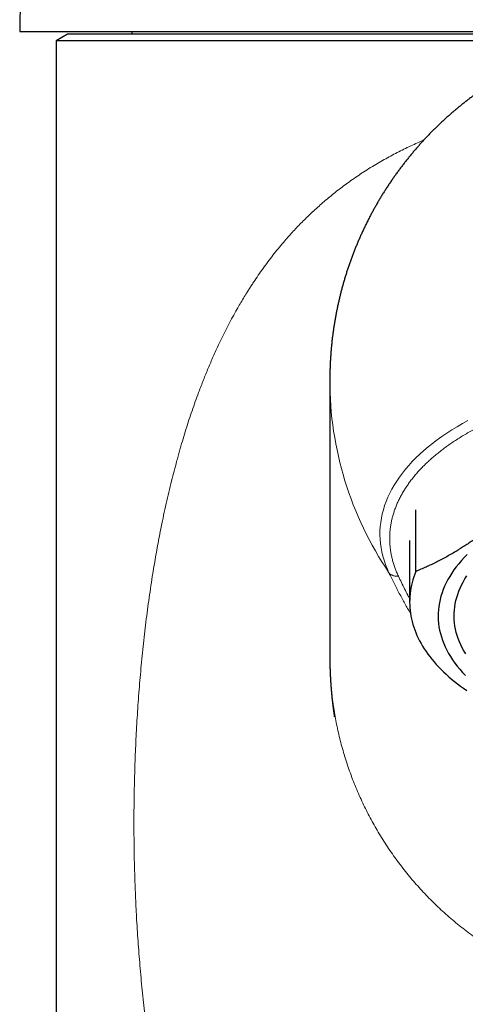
# Model space of a CAD drawing. Header units: millimetres. Extents: x 8 to 575, y 12 to 410.
# Tile 17 of 29: x 275 to 294, y 320 to 363. Entities that reach past the tile are written whole.
import ezdxf

# ---------------------------------------------------------------- set-up
doc = ezdxf.new("R2010")
doc.units = ezdxf.units.MM

msp = doc.modelspace()

# ---------------------------------------------------------------- linework, layer by layer
at = {"color": 7, "linetype": 'Continuous', "lineweight": 30}
for p, q in [((275.314, 386.418), (274.9, 362.726)), ((274.9, 362.726), (301.407, 362.726)), ((277, 362.609), (276.5, 362.321)), ((300.796, 362.609), (277, 362.609)), ((279.823, 362.726), (279.823, 362.609)), ((276.5, 362.321), (276.5, 271.109)), ((299.649, 362.321), (276.5, 362.321)), ((288.5, 347.444), (288.5, 335.324)), ((292.269, 339.048), (292.269, 341.743)), ((292, 340.405), (292, 337.71))]:
    msp.add_line(p, q, dxfattribs=at)
at = {"color": 252, "linetype": 'Continuous', "lineweight": 0, "flags": 128}
msp.add_lwpolyline([(291.092, 338.993), (291.012, 339.174), (290.941, 339.355), (290.879, 339.538), (290.826, 339.721), (290.782, 339.905), (290.747, 340.09), (290.722, 340.275), (290.705, 340.46), (290.698, 340.645), (290.7, 340.83), (290.711, 341.016), (290.732, 341.201), (290.762, 341.386), (290.8, 341.57), (290.848, 341.754), (290.905, 341.936), (290.971, 342.119), (291.046, 342.3), (291.13, 342.48), (291.223, 342.658), (291.325, 342.836), (291.436, 343.012), (291.555, 343.186), (291.683, 343.359), (291.819, 343.529), (291.964, 343.698), (292.117, 343.865), (292.278, 344.029), (292.448, 344.191), (292.625, 344.351), (292.81, 344.509), (293.003, 344.663), (293.204, 344.815), (293.412, 344.964), (293.628, 345.11), (293.85, 345.253), (294.08, 345.393), (294.316, 345.53), (294.559, 345.663)], dxfattribs=at)
at = {"color": 7, "linetype": 'Continuous', "lineweight": 30, "flags": 128}
for points in [[(294.526, 339.79), (294.397, 339.658), (294.274, 339.524), (294.157, 339.388), (294.047, 339.251), (293.944, 339.112), (293.848, 338.972), (293.759, 338.83), (293.677, 338.687), (293.602, 338.544), (293.534, 338.399), (293.474, 338.253), (293.42, 338.107), (293.374, 337.96), (293.335, 337.812), (293.303, 337.664), (293.279, 337.515), (293.262, 337.366), (293.252, 337.217), (293.25, 337.068), (293.255, 336.919), (293.268, 336.77), (293.288, 336.621), (293.315, 336.473), (293.349, 336.325), (293.391, 336.178), (293.44, 336.031), (293.497, 335.885), (293.56, 335.739), (293.631, 335.595), (293.709, 335.452), (293.793, 335.309), (293.885, 335.168), (293.984, 335.029), (294.09, 334.891), (294.202, 334.754), (294.321, 334.619), (294.447, 334.485)], [(292.269, 339.048), (292.222, 338.928), (292.18, 338.807), (292.142, 338.685), (292.109, 338.564), (292.08, 338.442), (292.055, 338.32), (292.035, 338.197), (292.02, 338.075), (292.009, 337.952), (292.002, 337.829), (292, 337.706), (292.002, 337.583), (292.009, 337.46), (292.021, 337.338), (292.036, 337.215), (292.057, 337.092), (292.081, 336.97), (292.111, 336.848), (292.144, 336.727), (292.182, 336.606), (292.225, 336.485), (292.272, 336.364), (292.323, 336.244), (292.378, 336.125), (292.438, 336.006), (292.503, 335.888), (292.571, 335.771), (292.644, 335.654), (292.721, 335.538), (292.802, 335.423), (292.888, 335.309), (292.978, 335.196), (293.071, 335.083), (293.169, 334.972), (293.271, 334.861), (293.377, 334.752), (293.487, 334.644), (293.601, 334.537), (293.718, 334.431), (293.84, 334.326), (293.965, 334.223), (294.094, 334.121), (294.227, 334.02), (294.363, 333.92), (294.503, 333.822)], [(294.458, 335.426), (294.379, 335.559), (294.306, 335.693), (294.24, 335.828), (294.18, 335.964), (294.128, 336.1), (294.082, 336.237), (294.043, 336.375), (294.011, 336.514), (293.985, 336.652), (293.967, 336.792), (293.955, 336.931), (293.95, 337.07), (293.952, 337.21), (293.961, 337.349), (293.977, 337.488), (294, 337.627), (294.029, 337.766), (294.066, 337.904), (294.109, 338.041), (294.159, 338.178), (294.216, 338.314), (294.279, 338.45), (294.349, 338.584), (294.426, 338.717), (294.509, 338.85)]]:
    msp.add_lwpolyline(points, dxfattribs=at)
at = {"color": 252, "linetype": 'Continuous', "lineweight": 0}
msp.add_arc((303.6, 347.453), 15.1, 180.0335, 214.0722, dxfattribs=at)
at = {"color": 7, "linetype": 'Continuous', "lineweight": 30}
for points, knots in [([(296.481, 360.998), (296.43, 360.97), (296.357, 360.929), (296.251, 360.868), (296.161, 360.816), (296.053, 360.752), (295.939, 360.684), (295.821, 360.611), (295.699, 360.534), (295.574, 360.454), (295.446, 360.371), (295.318, 360.285), (295.188, 360.196), (295.058, 360.105), (294.927, 360.012), (294.796, 359.916), (294.665, 359.819), (294.535, 359.719), (294.404, 359.617), (294.275, 359.514), (294.145, 359.409), (294.017, 359.302), (293.889, 359.193), (293.763, 359.083), (293.637, 358.971), (293.512, 358.857), (293.388, 358.742), (293.265, 358.626), (293.144, 358.508), (293.023, 358.389), (292.904, 358.268), (292.786, 358.145), (292.67, 358.022), (292.554, 357.897), (292.44, 357.77), (292.327, 357.643), (292.216, 357.514), (292.106, 357.384), (291.997, 357.252), (291.89, 357.119), (291.784, 356.985), (291.68, 356.85), (291.577, 356.714), (291.476, 356.577), (291.376, 356.438), (291.277, 356.298), (291.181, 356.158), (291.085, 356.016), (290.991, 355.873), (290.899, 355.729), (290.809, 355.584), (290.72, 355.438), (290.632, 355.291), (290.547, 355.143), (290.462, 354.994), (290.38, 354.844), (290.299, 354.693), (290.22, 354.541), (290.142, 354.389), (290.067, 354.235), (289.992, 354.081), (289.92, 353.926), (289.849, 353.77), (289.78, 353.614), (289.713, 353.456), (289.648, 353.298), (289.584, 353.139), (289.522, 352.98), (289.462, 352.82), (289.403, 352.659), (289.346, 352.497), (289.291, 352.335), (289.238, 352.172), (289.187, 352.009), (289.138, 351.845), (289.09, 351.681), (289.044, 351.516), (289, 351.35), (288.958, 351.184), (288.917, 351.018), (288.879, 350.851), (288.842, 350.684), (288.807, 350.516), (288.774, 350.348), (288.743, 350.18), (288.714, 350.011), (288.686, 349.842), (288.661, 349.672), (288.637, 349.503), (288.615, 349.333), (288.595, 349.163), (288.577, 348.993), (288.561, 348.822), (288.547, 348.651), (288.534, 348.481), (288.524, 348.31), (288.515, 348.139), (288.509, 347.967), (288.504, 347.796), (288.501, 347.625), (288.5, 347.508), (288.5, 347.447), (288.5, 347.444)], [0, 0, 0, 0, 0.010726, 0.015057, 0.022263, 0.029769, 0.037846, 0.046307, 0.055078, 0.064095, 0.073314, 0.0827, 0.092227, 0.101871, 0.111615, 0.121444, 0.131345, 0.141307, 0.151323, 0.161383, 0.171482, 0.181615, 0.191776, 0.201963, 0.212171, 0.222397, 0.232641, 0.242898, 0.253168, 0.263449, 0.273739, 0.284039, 0.294345, 0.304659, 0.314979, 0.325304, 0.335633, 0.345967, 0.356305, 0.366647, 0.376992, 0.387339, 0.397689, 0.408042, 0.418396, 0.428753, 0.439111, 0.449471, 0.459833, 0.470196, 0.48056, 0.490925, 0.501292, 0.511659, 0.522028, 0.532397, 0.542767, 0.553138, 0.56351, 0.573882, 0.584254, 0.594628, 0.605002, 0.615376, 0.625751, 0.636126, 0.646502, 0.656878, 0.667254, 0.677631, 0.688008, 0.698385, 0.708763, 0.719141, 0.729519, 0.739898, 0.750276, 0.760655, 0.771034, 0.781413, 0.791793, 0.802173, 0.812552, 0.822932, 0.833312, 0.843693, 0.854073, 0.864454, 0.874834, 0.885215, 0.895596, 0.905977, 0.916358, 0.926739, 0.93712, 0.947502, 0.957883, 0.968265, 0.978647, 0.989028, 0.99941, 1, 1, 1, 1]), ([(297.867, 343.175), (297.784, 343.088), (297.62, 342.913), (297.372, 342.657), (297.145, 342.427), (296.937, 342.223), (296.749, 342.042), (296.561, 341.866), (296.372, 341.693), (296.183, 341.524), (295.993, 341.359), (295.803, 341.198), (295.612, 341.042), (295.422, 340.89), (295.231, 340.743), (295.039, 340.6), (294.848, 340.462), (294.657, 340.329), (294.465, 340.201), (294.274, 340.077), (294.07, 339.95), (293.854, 339.822), (293.626, 339.692), (293.399, 339.569), (293.171, 339.453), (292.945, 339.343), (292.719, 339.238), (292.493, 339.14), (292.344, 339.078), (292.269, 339.048)], [0, 0, 0, 0, 0.044727, 0.089457, 0.134183, 0.1678, 0.201421, 0.235042, 0.268659, 0.302375, 0.336096, 0.369816, 0.403532, 0.437357, 0.471188, 0.505018, 0.538843, 0.572768, 0.606698, 0.640628, 0.674553, 0.715154, 0.755755, 0.796436, 0.837123, 0.877811, 0.918493, 0.959246, 1, 1, 1, 1]), ([(288.5, 335.345), (288.5, 335.343), (288.5, 335.332), (288.5, 335.311), (288.5, 335.281), (288.5, 335.25), (288.5, 335.224), (288.5, 335.203), (288.5, 335.186), (288.501, 335.167), (288.501, 335.144), (288.501, 335.118), (288.501, 335.089), (288.502, 335.058), (288.502, 335.026), (288.503, 334.995), (288.503, 334.964), (288.504, 334.934), (288.505, 334.904), (288.505, 334.876), (288.506, 334.849), (288.507, 334.822), (288.508, 334.792), (288.509, 334.764), (288.509, 334.74), (288.51, 334.722), (288.511, 334.707), (288.511, 334.692), (288.512, 334.674), (288.512, 334.654), (288.513, 334.631), (288.514, 334.609), (288.515, 334.588), (288.516, 334.57), (288.517, 334.551), (288.518, 334.53), (288.519, 334.506), (288.52, 334.48), (288.521, 334.457), (288.522, 334.436), (288.523, 334.417), (288.524, 334.399), (288.525, 334.38), (288.526, 334.359), (288.528, 334.335), (288.529, 334.307), (288.531, 334.279), (288.532, 334.254), (288.534, 334.235), (288.535, 334.219), (288.536, 334.202), (288.537, 334.184), (288.538, 334.165), (288.539, 334.147), (288.54, 334.131), (288.541, 334.118), (288.542, 334.105), (288.543, 334.089), (288.545, 334.069), (288.547, 334.044), (288.549, 334.016), (288.551, 333.983), (288.554, 333.947), (288.557, 333.908), (288.56, 333.87), (288.564, 333.831), (288.567, 333.794), (288.57, 333.759), (288.573, 333.728), (288.575, 333.7), (288.578, 333.675), (288.58, 333.65), (288.583, 333.624), (288.585, 333.594), (288.589, 333.561), (288.592, 333.527), (288.596, 333.491), (288.6, 333.456), (288.604, 333.419), (288.608, 333.385), (288.611, 333.354), (288.614, 333.328), (288.617, 333.304), (288.619, 333.28), (288.623, 333.253), (288.626, 333.225), (288.63, 333.193), (288.634, 333.158), (288.638, 333.125), (288.642, 333.096), (288.645, 333.068), (288.649, 333.039), (288.652, 333.015), (288.655, 332.996), (288.657, 332.98), (288.659, 332.965), (288.661, 332.951), (288.662, 332.938), (288.664, 332.927), (288.666, 332.914), (288.668, 332.895), (288.671, 332.873), (288.674, 332.849), (288.677, 332.831), (288.679, 332.816), (288.681, 332.801), (288.684, 332.784), (288.686, 332.765), (288.689, 332.747), (288.691, 332.732), (288.693, 332.719), (288.694, 332.707), (288.696, 332.697), (288.697, 332.688), (288.698, 332.68), (288.699, 332.674), (288.7, 332.669), (288.7, 332.666), (288.701, 332.664), (288.701, 332.664), (288.701, 332.664)], [0, 0, 0, 0, 0.001449, 0.008415, 0.016542, 0.025215, 0.032282, 0.037554, 0.041109, 0.045959, 0.05219, 0.059515, 0.066312, 0.075683, 0.083591, 0.091764, 0.100213, 0.108241, 0.115922, 0.123946, 0.130419, 0.137597, 0.14566, 0.154428, 0.160403, 0.165166, 0.168756, 0.172681, 0.177302, 0.182872, 0.189316, 0.195521, 0.201118, 0.206107, 0.21049, 0.216519, 0.223226, 0.23055, 0.237384, 0.242723, 0.247641, 0.252733, 0.258017, 0.263643, 0.27029, 0.278036, 0.286707, 0.293525, 0.298931, 0.302972, 0.30736, 0.312952, 0.318189, 0.323723, 0.328361, 0.332037, 0.334754, 0.339392, 0.345245, 0.35231, 0.360568, 0.369248, 0.380623, 0.392033, 0.403608, 0.415542, 0.427055, 0.437315, 0.446466, 0.455173, 0.462745, 0.470316, 0.4782, 0.487561, 0.498519, 0.509754, 0.520034, 0.533156, 0.545166, 0.556644, 0.567483, 0.576784, 0.584216, 0.592798, 0.602327, 0.612538, 0.623744, 0.638827, 0.652133, 0.662106, 0.674144, 0.687081, 0.698632, 0.705639, 0.713018, 0.72032, 0.727072, 0.733277, 0.739131, 0.745828, 0.753575, 0.768656, 0.78104, 0.790847, 0.800773, 0.811242, 0.822916, 0.837796, 0.853181, 0.869239, 0.886551, 0.899969, 0.914086, 0.928869, 0.942869, 0.955349, 0.966318, 0.975785, 0.9913, 1, 1, 1, 1])]:
    msp.add_open_spline(points, degree=3, knots=knots, dxfattribs=at)
at = {"color": 252, "linetype": 'Continuous', "lineweight": 0}
for points, knots in [([(290.816, 357.074), (290.91, 357.126), (291.097, 357.232), (291.384, 357.384), (291.676, 357.532), (291.972, 357.676), (292.273, 357.816), (292.489, 357.913), (292.607, 357.962), (292.621, 357.968)], [0, 0, 0, 0, 0.161487, 0.323487, 0.486035, 0.649165, 0.812913, 0.977311, 1, 1, 1, 1]), ([(290.816, 297.683), (290.721, 297.752), (290.531, 297.891), (290.252, 298.106), (289.977, 298.326), (289.705, 298.551), (289.437, 298.782), (289.172, 299.019), (288.93, 299.243), (288.71, 299.455), (288.51, 299.652), (288.313, 299.853), (288.117, 300.057), (287.926, 300.262), (287.741, 300.467), (287.536, 300.699), (287.312, 300.961), (287.069, 301.257), (286.83, 301.558), (286.595, 301.865), (286.384, 302.15), (286.198, 302.411), (286.033, 302.647), (285.904, 302.837), (285.809, 302.981), (285.746, 303.076), (285.683, 303.172), (285.621, 303.268), (285.559, 303.364), (285.446, 303.543), (285.283, 303.807), (285.075, 304.157), (284.87, 304.512), (284.671, 304.872), (284.476, 305.237), (284.289, 305.599), (284.109, 305.96), (283.937, 306.317), (283.77, 306.678), (283.607, 307.04), (283.444, 307.417), (283.28, 307.808), (283.115, 308.217), (282.955, 308.63), (282.8, 309.046), (282.65, 309.466), (282.503, 309.89), (282.362, 310.317), (282.219, 310.767), (282.074, 311.24), (281.93, 311.735), (281.792, 312.234), (281.659, 312.735), (281.533, 313.235), (281.413, 313.736), (281.299, 314.236), (281.189, 314.74), (281.085, 315.248), (280.985, 315.759), (280.89, 316.271), (280.8, 316.785), (280.729, 317.218), (280.673, 317.571), (280.632, 317.842), (280.592, 318.113), (280.553, 318.385), (280.515, 318.657), (280.467, 319.018), (280.41, 319.467), (280.346, 320.006), (280.288, 320.546), (280.233, 321.087), (280.184, 321.625), (280.139, 322.16), (280.098, 322.693), (280.061, 323.227), (280.03, 323.742), (280.003, 324.239), (279.981, 324.717), (279.962, 325.196), (279.945, 325.675), (279.932, 326.155), (279.922, 326.636), (279.915, 327.117), (279.911, 327.62), (279.91, 328.146), (279.913, 328.694), (279.92, 329.243), (279.931, 329.791), (279.945, 330.337), (279.964, 330.879), (279.986, 331.419), (280.012, 331.957), (280.043, 332.496), (280.077, 333.038), (280.115, 333.582), (280.158, 334.126), (280.205, 334.668), (280.256, 335.211), (280.312, 335.752), (280.371, 336.292), (280.435, 336.829), (280.504, 337.363), (280.577, 337.895), (280.654, 338.424), (280.73, 338.914), (280.804, 339.364), (280.875, 339.775), (280.949, 340.185), (281.026, 340.596), (281.114, 341.04), (281.212, 341.516), (281.322, 342.022), (281.438, 342.523), (281.553, 343), (281.668, 343.452), (281.755, 343.777), (281.814, 343.994), (281.845, 344.105), (281.876, 344.217), (281.908, 344.328), (281.939, 344.439), (282.001, 344.653), (282.096, 344.969), (282.224, 345.384), (282.357, 345.794), (282.494, 346.198), (282.635, 346.597), (282.765, 346.949), (282.881, 347.254), (282.984, 347.514), (283.088, 347.772), (283.194, 348.027), (283.304, 348.284), (283.417, 348.542), (283.551, 348.836), (283.704, 349.162), (283.878, 349.517), (284.056, 349.866), (284.238, 350.208), (284.409, 350.515), (284.566, 350.788), (284.708, 351.028), (284.821, 351.213), (284.903, 351.344), (284.952, 351.422), (285.002, 351.5), (285.052, 351.578), (285.103, 351.656), (285.154, 351.733), (285.256, 351.887), (285.411, 352.115), (285.624, 352.413), (285.841, 352.706), (286.063, 352.993), (286.291, 353.274), (286.506, 353.53), (286.709, 353.761), (286.897, 353.969), (287.089, 354.174), (287.284, 354.374), (287.483, 354.572), (287.691, 354.772), (287.91, 354.975), (288.141, 355.181), (288.376, 355.382), (288.614, 355.578), (288.857, 355.771), (289.105, 355.959), (289.364, 356.148), (289.637, 356.339), (289.924, 356.531), (290.216, 356.718), (290.513, 356.899), (290.715, 357.015), (290.816, 357.074)], [0, 0, 0, 0, 0.005496, 0.011008, 0.016539, 0.022089, 0.027659, 0.033251, 0.038866, 0.043295, 0.047739, 0.052199, 0.056675, 0.061168, 0.065527, 0.069836, 0.075892, 0.081977, 0.08809, 0.094235, 0.10041, 0.10496, 0.109528, 0.114115, 0.115922, 0.117731, 0.119544, 0.12136, 0.123179, 0.125001, 0.131432, 0.137884, 0.144359, 0.150856, 0.157379, 0.163927, 0.170124, 0.176347, 0.182595, 0.188833, 0.194959, 0.201803, 0.208656, 0.215517, 0.222389, 0.229272, 0.236168, 0.243078, 0.250002, 0.257863, 0.265716, 0.273561, 0.2814, 0.289235, 0.296926, 0.304617, 0.312307, 0.320053, 0.327785, 0.335502, 0.343205, 0.350897, 0.354922, 0.358944, 0.362964, 0.366981, 0.370997, 0.375011, 0.382917, 0.390806, 0.39868, 0.40654, 0.414389, 0.422088, 0.429778, 0.437462, 0.445141, 0.451995, 0.458847, 0.4657, 0.472553, 0.479409, 0.486268, 0.493131, 0.500001, 0.507816, 0.515634, 0.523458, 0.531289, 0.539128, 0.546838, 0.554559, 0.562294, 0.569972, 0.577809, 0.58565, 0.593498, 0.601355, 0.609222, 0.6171, 0.624992, 0.632849, 0.640698, 0.648541, 0.65638, 0.664215, 0.670371, 0.676526, 0.682682, 0.688858, 0.695092, 0.702858, 0.710595, 0.718306, 0.725992, 0.732736, 0.739463, 0.741222, 0.74298, 0.744737, 0.746493, 0.748248, 0.750002, 0.756684, 0.763329, 0.769936, 0.776509, 0.783047, 0.789552, 0.793915, 0.798264, 0.802599, 0.806922, 0.811231, 0.815691, 0.8202, 0.826477, 0.832717, 0.838919, 0.845085, 0.851217, 0.855693, 0.860151, 0.864594, 0.866086, 0.867576, 0.869065, 0.870552, 0.872037, 0.873521, 0.875003, 0.880938, 0.886848, 0.892734, 0.898597, 0.904439, 0.910262, 0.914825, 0.919378, 0.923922, 0.928457, 0.932984, 0.937505, 0.942498, 0.947487, 0.952476, 0.957463, 0.962452, 0.967442, 0.972435, 0.977932, 0.983436, 0.988947, 0.994468, 1, 1, 1, 1]), ([(291.507, 338.842), (291.481, 338.898), (291.43, 339.011), (291.363, 339.181), (291.304, 339.351), (291.254, 339.522), (291.212, 339.693), (291.178, 339.863), (291.153, 340.032), (291.135, 340.202), (291.126, 340.374), (291.124, 340.547), (291.131, 340.72), (291.146, 340.893), (291.169, 341.066), (291.201, 341.237), (291.24, 341.407), (291.287, 341.575), (291.342, 341.743), (291.406, 341.912), (291.478, 342.08), (291.558, 342.248), (291.646, 342.415), (291.742, 342.58), (291.845, 342.743), (291.956, 342.904), (292.073, 343.063), (292.198, 343.22), (292.332, 343.376), (292.473, 343.532), (292.623, 343.686), (292.779, 343.838), (292.943, 343.988), (293.113, 344.134), (293.289, 344.278), (293.471, 344.418), (293.659, 344.556), (293.855, 344.693), (294.059, 344.828), (294.271, 344.96), (294.488, 345.09), (294.711, 345.216), (294.939, 345.339), (295.171, 345.457), (295.407, 345.573), (295.65, 345.685), (295.899, 345.794), (296.155, 345.901), (296.417, 346.005), (296.684, 346.106), (296.955, 346.202), (297.229, 346.294), (297.505, 346.383), (297.785, 346.466), (298.068, 346.547), (298.358, 346.624), (298.652, 346.698), (298.952, 346.768), (299.254, 346.834), (299.559, 346.896), (299.865, 346.953), (300.172, 347.006), (300.48, 347.054), (300.791, 347.099), (301.106, 347.139), (301.424, 347.176), (301.746, 347.209), (302.068, 347.237), (302.392, 347.261), (302.714, 347.28), (303.036, 347.295), (303.356, 347.305), (303.678, 347.312), (304.002, 347.314), (304.328, 347.312), (304.655, 347.305), (304.981, 347.294), (305.306, 347.279), (305.629, 347.259), (305.948, 347.235), (306.265, 347.208), (306.581, 347.175), (306.898, 347.139), (307.214, 347.098), (307.53, 347.053), (307.844, 347.003), (308.154, 346.949), (308.46, 346.892), (308.761, 346.83), (309.058, 346.765), (309.352, 346.696), (309.645, 346.623), (309.937, 346.546), (310.225, 346.464), (310.509, 346.378), (310.789, 346.289), (311.063, 346.196), (311.33, 346.1), (311.592, 346.002), (311.849, 345.9), (312.104, 345.793), (312.354, 345.683), (312.601, 345.569), (312.841, 345.451), (313.076, 345.331), (313.303, 345.208), (313.523, 345.083), (313.737, 344.956), (313.944, 344.825), (314.147, 344.691), (314.344, 344.554), (314.536, 344.413), (314.72, 344.27), (314.898, 344.125), (315.067, 343.978), (315.229, 343.83), (315.382, 343.681), (315.529, 343.529), (315.67, 343.374), (315.804, 343.217), (315.931, 343.057), (316.05, 342.896), (316.161, 342.733), (316.264, 342.57), (316.358, 342.406), (316.445, 342.242), (316.523, 342.077), (316.595, 341.91), (316.658, 341.74), (316.714, 341.569), (316.762, 341.398), (316.801, 341.226), (316.832, 341.055), (316.855, 340.884), (316.869, 340.714), (316.876, 340.544), (316.874, 340.372), (316.864, 340.199), (316.846, 340.026), (316.82, 339.854), (316.786, 339.681), (316.743, 339.511), (316.693, 339.342), (316.634, 339.175), (316.569, 339.008), (316.518, 338.897), (316.493, 338.842)], [0, 0, 0, 0, 0.00702, 0.014024, 0.021017, 0.028004, 0.034989, 0.041852, 0.048722, 0.055603, 0.0625, 0.069519, 0.076522, 0.083515, 0.090501, 0.097486, 0.10435, 0.11122, 0.118102, 0.125, 0.132018, 0.139022, 0.146014, 0.153001, 0.159986, 0.16685, 0.17372, 0.180602, 0.1875, 0.194519, 0.201522, 0.208515, 0.215502, 0.222487, 0.22935, 0.236221, 0.243103, 0.250001, 0.257019, 0.264022, 0.271015, 0.278002, 0.284987, 0.29185, 0.298721, 0.305603, 0.312501, 0.319519, 0.326523, 0.333516, 0.340502, 0.347487, 0.354351, 0.361221, 0.368103, 0.375001, 0.382019, 0.389023, 0.396015, 0.403002, 0.409987, 0.416851, 0.423721, 0.430603, 0.437501, 0.44452, 0.451523, 0.458516, 0.465503, 0.472488, 0.479351, 0.486222, 0.493104, 0.500001, 0.50702, 0.514023, 0.521016, 0.528002, 0.534987, 0.541851, 0.548721, 0.555604, 0.562501, 0.56952, 0.576523, 0.583516, 0.590503, 0.597488, 0.604351, 0.611222, 0.618104, 0.625001, 0.63202, 0.639023, 0.646016, 0.653002, 0.659987, 0.666851, 0.673721, 0.680603, 0.687501, 0.69452, 0.701523, 0.708516, 0.715503, 0.722488, 0.729351, 0.736222, 0.743103, 0.750001, 0.75702, 0.764023, 0.771015, 0.778002, 0.784987, 0.79185, 0.798721, 0.805603, 0.812501, 0.819519, 0.826523, 0.833516, 0.840502, 0.847487, 0.854351, 0.861221, 0.868103, 0.875001, 0.882019, 0.889022, 0.896015, 0.903001, 0.909987, 0.91685, 0.92372, 0.930602, 0.9375, 0.94452, 0.951524, 0.958518, 0.965504, 0.97249, 0.979352, 0.986222, 0.993103, 1, 1, 1, 1]), ([(292.038, 337.207), (292.037, 337.208), (291.995, 337.279), (291.912, 337.423), (291.789, 337.641), (291.667, 337.861), (291.548, 338.083), (291.431, 338.307), (291.316, 338.533), (291.203, 338.762), (291.129, 338.916), (291.092, 338.993)], [0, 0, 0, 0, 0.000632, 0.121348, 0.243598, 0.367385, 0.492711, 0.617299, 0.743376, 0.870942, 1, 1, 1, 1]), ([(291.507, 338.842), (291.551, 338.748), (291.64, 338.561), (291.778, 338.283), (291.897, 338.048), (291.973, 337.906), (292, 337.855)], [0, 0, 0, 0, 0.284272, 0.56556, 0.843884, 1, 1, 1, 1]), ([(288.5, 335.324), (288.5, 335.324), (288.498, 335.197), (288.504, 334.942), (288.518, 334.561), (288.542, 334.18), (288.576, 333.8), (288.619, 333.421), (288.671, 333.051), (288.731, 332.689), (288.798, 332.335), (288.874, 331.983), (288.958, 331.633), (289.053, 331.279), (289.158, 330.919), (289.274, 330.555), (289.4, 330.194), (289.534, 329.837), (289.678, 329.483), (289.828, 329.139), (289.983, 328.805), (290.143, 328.482), (290.31, 328.162), (290.485, 327.847), (290.671, 327.529), (290.869, 327.209), (291.079, 326.889), (291.297, 326.574), (291.523, 326.264), (291.757, 325.96), (291.994, 325.667), (292.233, 325.386), (292.474, 325.116), (292.721, 324.851), (292.975, 324.592), (293.24, 324.334), (293.516, 324.078), (293.805, 323.824), (294.1, 323.576), (294.401, 323.336), (294.708, 323.104), (295.015, 322.884), (295.321, 322.675), (295.626, 322.477), (295.936, 322.286), (296.25, 322.102), (296.463, 321.986), (296.569, 321.928)], [0, 0, 0, 0, 0.000002, 0.023336, 0.046669, 0.070002, 0.093335, 0.116669, 0.140002, 0.162002, 0.184002, 0.206002, 0.228002, 0.250002, 0.273335, 0.296668, 0.320002, 0.343335, 0.366668, 0.390001, 0.412001, 0.434001, 0.456001, 0.478001, 0.500001, 0.523334, 0.546668, 0.570001, 0.593334, 0.616667, 0.640001, 0.662001, 0.684001, 0.706001, 0.728001, 0.750001, 0.773334, 0.796667, 0.82, 0.843334, 0.866667, 0.89, 0.912, 0.934, 0.956, 0.978, 1, 1, 1, 1])]:
    msp.add_open_spline(points, degree=3, knots=knots, dxfattribs=at)
msp.add_open_spline([(291.092, 338.993), (291.103, 338.98), (291.126, 338.952), (291.168, 338.917), (291.215, 338.888), (291.268, 338.865), (291.324, 338.848), (291.383, 338.839), (291.444, 338.836), (291.486, 338.84), (291.507, 338.842)], degree=3, dxfattribs=at)

doc.saveas('drawing.dxf')
